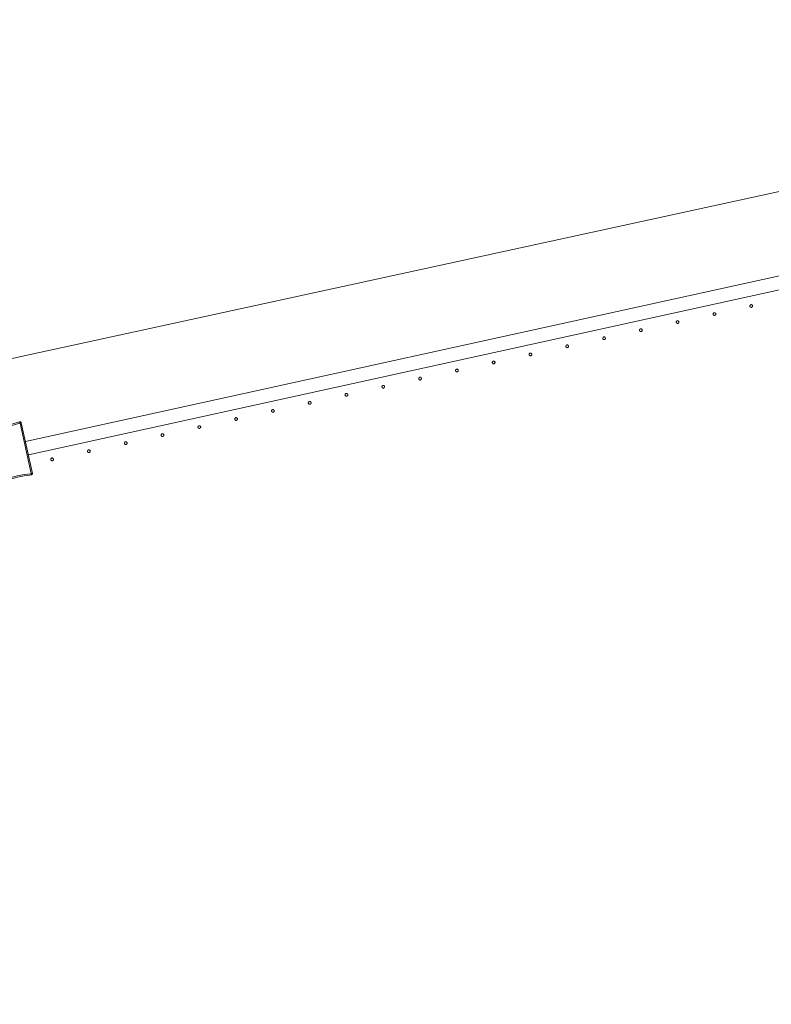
# Model space of a CAD drawing. Header units: millimetres. Extents: x -2624 to 101766, y -16 to 109490.
# Tile 67 of 151: x 37214 to 38311, y 78836 to 80272. Entities that reach past the tile are written whole.
import ezdxf

# ---------------------------------------------------------------- set-up
doc = ezdxf.new("R2010")
doc.units = ezdxf.units.MM
doc.header["$MEASUREMENT"] = 0
doc.layers.add('L1', color=7, linetype='Continuous')
doc.layers.add('VRD _ Clôture.VRD', color=7, linetype='Continuous')

# ---------------------------------------------------------------- blocks, each defined once
blk = doc.blocks.new('Élément de coupe_168')
at = {"layer": 'VRD _ Clôture.VRD', "color": 7, "linetype": 'Continuous', "lineweight": 15}
for p, q in [((37221.9, 79657.1), (40028.5, 80272.3)), ((37226.2, 79637.6), (40032.8, 80252.8))]:
    blk.add_line(p, q, dxfattribs=at)
blk = doc.blocks.new('Élément de coupe_326')
at = {"layer": 'VRD _ Clôture.VRD', "color": 7, "linetype": 'Continuous', "lineweight": 15}
for p, q in [((37172.1, 79675.8), (37172.3, 79676.2)), ((37172.3, 79676.2), (37172.6, 79676.5)), ((37172.6, 79676.5), (37172.9, 79676.7)), ((37172.9, 79676.7), (37173.3, 79676.9)), ((37173.3, 79676.9), (37173.7, 79677)), ((37178.8, 79677.6), (37173.7, 79677)), ((37173.8, 79676.4), (37173.7, 79676.9)), ((37173.9, 79675.8), (37173.8, 79676.4)), ((37178.8, 79677.6), (37183.8, 79678.4)), ((37184.1, 79676.5), (37179, 79675.7)), ((37183.8, 79678.4), (37188.8, 79679.3)), ((37189.1, 79677.4), (37184.1, 79676.5)), ((37188.8, 79679.3), (37193.8, 79680.3)), ((37194.2, 79678.4), (37189.1, 79677.4)), ((37193.8, 79680.3), (37198.7, 79681.5)), ((37199.2, 79679.6), (37194.2, 79678.4)), ((37198.7, 79681.5), (37203.6, 79682.8)), ((37204.1, 79680.9), (37199.2, 79679.6)), ((37203.6, 79682.8), (37208.5, 79684.2)), ((37209.1, 79682.3), (37204.1, 79680.9)), ((37208.5, 79684.2), (37213.4, 79685.7)), ((37213.9, 79683.8), (37209.1, 79682.3)), ((37213.8, 79685.8), (37213.4, 79685.7)), ((37213.5, 79685.1), (37213.4, 79685.5)), ((37213.7, 79684.5), (37213.5, 79685.1)), ((37213.9, 79683.8), (37213.7, 79684.5)), ((37213.8, 79685.8), (37214.2, 79685.8)), ((37214.1, 79683.7), (37214.8, 79683.9)), ((37230.2, 79610.1), (37214.1, 79683.7)), ((37214.2, 79685.8), (37214.6, 79685.7)), ((37215, 79685.5), (37214.6, 79685.7)), ((37214.8, 79683.9), (37215.4, 79684.1)), ((37215, 79685.5), (37215.3, 79685.3)), ((37215.3, 79685.3), (37215.6, 79685)), ((37215.4, 79684.1), (37215.8, 79684.2)), ((37215.6, 79685), (37215.8, 79684.6)), ((37215.9, 79684.2), (37215.8, 79684.6)), ((37232.1, 79610.4), (37215.9, 79684.2)), ((37171.9, 79675), (37172, 79675.4)), ((37172, 79674.6), (37171.9, 79675)), ((37172, 79675.4), (37172.1, 79675.8)), ((37172, 79674.6), (37188.2, 79600.8)), ((37172.5, 79674.7), (37172.1, 79674.6)), ((37173.2, 79674.8), (37172.5, 79674.7)), ((37173.9, 79674.9), (37173.2, 79674.8)), ((37174, 79675.1), (37173.9, 79675.8)), ((37173.9, 79674.9), (37190, 79601.3)), ((37174, 79675.1), (37179, 79675.7)), ((37195, 79602.7), (37200, 79604.1)), ((37200, 79604.1), (37204.9, 79605.4)), ((37204.9, 79605.4), (37209.9, 79606.6)), ((37205.4, 79603.5), (37210.3, 79604.7)), ((37209.9, 79606.6), (37215, 79607.6)), ((37210.3, 79604.7), (37215.3, 79605.7)), ((37215, 79607.6), (37220, 79608.5)), ((37220.3, 79606.6), (37215.3, 79605.7)), ((37220, 79608.5), (37225.1, 79609.3)), ((37220.3, 79606.6), (37225.4, 79607.4)), ((37230.1, 79609.9), (37225.1, 79609.3)), ((37225.4, 79607.4), (37230.4, 79608)), ((37230.1, 79609.9), (37230.2, 79609.2)), ((37230.2, 79610.1), (37230.9, 79610.2)), ((37230.2, 79609.2), (37230.3, 79608.6)), ((37230.3, 79608.6), (37230.4, 79608.2)), ((37230.4, 79608), (37230.8, 79608.1)), ((37230.8, 79608.1), (37231.2, 79608.3)), ((37230.9, 79610.2), (37231.6, 79610.3)), ((37231.2, 79608.3), (37231.5, 79608.5)), ((37231.5, 79608.5), (37231.8, 79608.8)), ((37231.6, 79610.3), (37232, 79610.4)), ((37231.8, 79608.8), (37232, 79609.2)), ((37232, 79609.2), (37232.1, 79609.6)), ((37232.2, 79610), (37232.1, 79610.4)), ((37232.1, 79609.6), (37232.2, 79610)), ((37188.3, 79600.4), (37188.2, 79600.8)), ((37188.7, 79600.9), (37188.3, 79600.8)), ((37188.3, 79600.4), (37188.5, 79600)), ((37188.5, 79600), (37188.8, 79599.7)), ((37189.3, 79601.1), (37188.7, 79600.9)), ((37188.8, 79599.7), (37189.1, 79599.5)), ((37189.5, 79599.3), (37189.1, 79599.5)), ((37190, 79601.3), (37189.3, 79601.1)), ((37189.5, 79599.3), (37189.9, 79599.2)), ((37189.9, 79599.2), (37190.3, 79599.2)), ((37190.2, 79601.2), (37195, 79602.7)), ((37190.2, 79601.2), (37190.4, 79600.5)), ((37190.3, 79599.2), (37190.7, 79599.3)), ((37190.4, 79600.5), (37190.6, 79599.9)), ((37190.6, 79599.9), (37190.7, 79599.5)), ((37190.7, 79599.3), (37195.6, 79600.8)), ((37195.6, 79600.8), (37200.5, 79602.2)), ((37200.5, 79602.2), (37205.4, 79603.5))]:
    blk.add_line(p, q, dxfattribs=at)
blk = doc.blocks.new('Élément de coupe_378')
at = {"layer": 'VRD _ Clôture.VRD', "color": 7, "linetype": 'Continuous', "lineweight": 15}
for p, q in [((37260.8, 79632.8), (37260.5, 79632.8)), ((37261.2, 79632.8), (37260.8, 79632.8)), ((37259, 79631.4), (37258.9, 79631.1)), ((37258.9, 79631.1), (37258.9, 79630.8)), ((37258.9, 79630.8), (37259, 79630.4)), ((37259.1, 79631.8), (37259, 79631.4)), ((37259, 79630.4), (37259.1, 79630.1)), ((37259.3, 79632.1), (37259.1, 79631.8)), ((37259.1, 79630.1), (37259.2, 79629.8)), ((37259.2, 79629.8), (37259.4, 79629.5)), ((37259.8, 79632.5), (37259.6, 79632.3)), ((37259.7, 79629.3), (37260, 79629.1)), ((37260.2, 79632.7), (37259.8, 79632.5)), ((37260, 79629.1), (37260.3, 79628.9)), ((37260.5, 79632.8), (37260.2, 79632.7)), ((37260.3, 79628.9), (37260.7, 79628.9)), ((37260.7, 79628.9), (37261, 79628.8)), ((37261, 79628.8), (37261.3, 79628.9)), ((37261.5, 79632.7), (37261.2, 79632.8)), ((37261.3, 79628.9), (37261.7, 79629)), ((37261.8, 79632.6), (37261.5, 79632.7)), ((37261.7, 79629), (37262, 79629.1)), ((37262.1, 79632.4), (37261.8, 79632.6)), ((37262, 79629.1), (37262.3, 79629.4)), ((37262.6, 79631.9), (37262.4, 79632.2)), ((37262.5, 79629.6), (37262.7, 79629.9)), ((37262.8, 79631.6), (37262.6, 79631.9)), ((37262.7, 79629.9), (37262.8, 79630.2)), ((37262.9, 79631.3), (37262.8, 79631.6)), ((37262.8, 79630.2), (37262.9, 79630.6)), ((37262.9, 79630.9), (37262.9, 79631.3)), ((37262.9, 79630.6), (37262.9, 79630.9))]:
    blk.add_line(p, q, dxfattribs=at)
blk = doc.blocks.new('Élément de coupe_379')
at = {"layer": 'VRD _ Clôture.VRD', "color": 7, "linetype": 'Continuous', "lineweight": 15}
for p, q in [((37312.7, 79642.9), (37312.6, 79642.5)), ((37312.6, 79642.5), (37312.7, 79642.2)), ((37312.9, 79643.5), (37312.7, 79643.2)), ((37312.7, 79643.2), (37312.7, 79642.9)), ((37312.7, 79642.2), (37312.8, 79641.9)), ((37312.8, 79641.9), (37313, 79641.5)), ((37313.1, 79643.8), (37312.9, 79643.5)), ((37313, 79641.5), (37313.2, 79641.3)), ((37313.6, 79644.3), (37313.3, 79644.1)), ((37313.4, 79641), (37313.7, 79640.8)), ((37313.9, 79644.5), (37313.6, 79644.3)), ((37313.7, 79640.8), (37314, 79640.7)), ((37314.2, 79644.6), (37313.9, 79644.5)), ((37314, 79640.7), (37314.4, 79640.6)), ((37314.6, 79644.6), (37314.2, 79644.6)), ((37314.4, 79640.6), (37314.7, 79640.6)), ((37314.9, 79644.6), (37314.6, 79644.6)), ((37314.7, 79640.6), (37315.1, 79640.7)), ((37315.2, 79644.5), (37314.9, 79644.6)), ((37315.1, 79640.7), (37315.4, 79640.8)), ((37315.6, 79644.4), (37315.2, 79644.5)), ((37315.4, 79640.8), (37315.7, 79640.9)), ((37315.9, 79644.2), (37315.6, 79644.4)), ((37315.7, 79640.9), (37316, 79641.1)), ((37316.3, 79643.7), (37316.1, 79644)), ((37316.2, 79641.4), (37316.4, 79641.7)), ((37316.5, 79643.4), (37316.3, 79643.7)), ((37316.4, 79641.7), (37316.5, 79642)), ((37316.6, 79643), (37316.5, 79643.4)), ((37316.5, 79642), (37316.6, 79642.3)), ((37316.6, 79642.7), (37316.6, 79643)), ((37316.6, 79642.3), (37316.6, 79642.7))]:
    blk.add_line(p, q, dxfattribs=at)
blk = doc.blocks.new('Élément de coupe_380')
at = {"layer": 'VRD _ Clôture.VRD', "color": 7, "linetype": 'Continuous', "lineweight": 15}
for p, q in [((37366.5, 79655), (37366.4, 79654.7)), ((37366.4, 79654.7), (37366.4, 79654.3)), ((37366.4, 79654.3), (37366.4, 79654)), ((37366.4, 79654), (37366.5, 79653.6)), ((37366.6, 79655.3), (37366.5, 79655)), ((37366.5, 79653.6), (37366.7, 79653.3)), ((37366.8, 79655.6), (37366.6, 79655.3)), ((37366.7, 79653.3), (37366.9, 79653)), ((37367.3, 79656.1), (37367, 79655.9)), ((37367.1, 79652.8), (37367.4, 79652.6)), ((37367.6, 79656.2), (37367.3, 79656.1)), ((37367.4, 79652.6), (37367.8, 79652.5)), ((37367.9, 79656.3), (37367.6, 79656.2)), ((37367.8, 79652.5), (37368.1, 79652.4)), ((37368.3, 79656.4), (37367.9, 79656.3)), ((37368.1, 79652.4), (37368.4, 79652.4)), ((37368.6, 79656.4), (37368.3, 79656.4)), ((37368.4, 79652.4), (37368.8, 79652.4)), ((37369, 79656.3), (37368.6, 79656.4)), ((37368.8, 79652.4), (37369.1, 79652.5)), ((37369.3, 79656.2), (37369, 79656.3)), ((37369.1, 79652.5), (37369.4, 79652.7)), ((37369.6, 79656), (37369.3, 79656.2)), ((37369.4, 79652.7), (37369.7, 79652.9)), ((37370.1, 79655.5), (37369.8, 79655.7)), ((37369.9, 79653.2), (37370.1, 79653.5)), ((37370.2, 79655.2), (37370.1, 79655.5)), ((37370.1, 79653.5), (37370.3, 79653.8)), ((37370.3, 79654.8), (37370.2, 79655.2)), ((37370.4, 79654.5), (37370.3, 79654.8)), ((37370.3, 79654.1), (37370.4, 79654.5)), ((37370.3, 79653.8), (37370.3, 79654.1))]:
    blk.add_line(p, q, dxfattribs=at)
blk = doc.blocks.new('Élément de coupe_381')
at = {"layer": 'VRD _ Clôture.VRD', "color": 7, "linetype": 'Continuous', "lineweight": 15}
for p, q in [((37420.2, 79666.8), (37420.1, 79666.4)), ((37420.1, 79666.4), (37420.1, 79666.1)), ((37420.1, 79666.1), (37420.1, 79665.7)), ((37420.1, 79665.7), (37420.2, 79665.4)), ((37420.3, 79667.1), (37420.2, 79666.8)), ((37420.2, 79665.4), (37420.4, 79665.1)), ((37420.5, 79667.4), (37420.3, 79667.1)), ((37420.4, 79665.1), (37420.6, 79664.8)), ((37421, 79667.9), (37420.7, 79667.6)), ((37420.9, 79664.6), (37421.2, 79664.4)), ((37421.3, 79668), (37421, 79667.9)), ((37421.2, 79664.4), (37421.5, 79664.3)), ((37421.7, 79668.1), (37421.3, 79668)), ((37421.5, 79664.3), (37421.8, 79664.2)), ((37422, 79668.2), (37421.7, 79668.1)), ((37421.8, 79664.2), (37422.2, 79664.2)), ((37422.4, 79668.2), (37422, 79668.2)), ((37422.2, 79664.2), (37422.5, 79664.2)), ((37422.7, 79668.1), (37422.4, 79668.2)), ((37422.5, 79664.2), (37422.9, 79664.3)), ((37423, 79667.9), (37422.7, 79668.1)), ((37422.9, 79664.3), (37423.2, 79664.5)), ((37423.3, 79667.8), (37423, 79667.9)), ((37423.2, 79664.5), (37423.4, 79664.7)), ((37423.8, 79667.2), (37423.6, 79667.5)), ((37423.7, 79664.9), (37423.9, 79665.2)), ((37423.9, 79666.9), (37423.8, 79667.2)), ((37424, 79666.6), (37423.9, 79666.9)), ((37423.9, 79665.2), (37424, 79665.6)), ((37424.1, 79666.3), (37424, 79666.6)), ((37424, 79665.6), (37424.1, 79665.9)), ((37424.1, 79665.9), (37424.1, 79666.3))]:
    blk.add_line(p, q, dxfattribs=at)
blk = doc.blocks.new('Élément de coupe_382')
at = {"layer": 'VRD _ Clôture.VRD', "color": 7, "linetype": 'Continuous', "lineweight": 15}
for p, q in [((37473.9, 79678.6), (37473.8, 79678.2)), ((37473.8, 79678.2), (37473.8, 79677.9)), ((37473.8, 79677.9), (37473.9, 79677.5)), ((37474, 79678.9), (37473.9, 79678.6)), ((37473.9, 79677.5), (37474, 79677.2)), ((37474.2, 79679.2), (37474, 79678.9)), ((37474, 79677.2), (37474.1, 79676.9)), ((37474.1, 79676.9), (37474.3, 79676.6)), ((37474.7, 79679.6), (37474.5, 79679.4)), ((37474.6, 79676.4), (37474.9, 79676.2)), ((37475.1, 79679.8), (37474.7, 79679.6)), ((37474.9, 79676.2), (37475.2, 79676)), ((37475.4, 79679.9), (37475.1, 79679.8)), ((37475.2, 79676), (37475.5, 79676)), ((37475.7, 79679.9), (37475.4, 79679.9)), ((37475.5, 79676), (37475.9, 79675.9)), ((37476.1, 79679.9), (37475.7, 79679.9)), ((37475.9, 79675.9), (37476.2, 79676)), ((37476.4, 79679.9), (37476.1, 79679.9)), ((37476.2, 79676), (37476.6, 79676.1)), ((37476.7, 79679.7), (37476.4, 79679.9)), ((37476.6, 79676.1), (37476.9, 79676.3)), ((37477, 79679.5), (37476.7, 79679.7)), ((37476.9, 79676.3), (37477.2, 79676.5)), ((37477.5, 79679), (37477.3, 79679.3)), ((37477.4, 79676.7), (37477.6, 79677)), ((37477.7, 79678.7), (37477.5, 79679)), ((37477.6, 79677), (37477.7, 79677.3)), ((37477.8, 79678.4), (37477.7, 79678.7)), ((37477.7, 79677.3), (37477.8, 79677.7)), ((37477.8, 79678), (37477.8, 79678.4)), ((37477.8, 79677.7), (37477.8, 79678))]:
    blk.add_line(p, q, dxfattribs=at)
blk = doc.blocks.new('Élément de coupe_383')
at = {"layer": 'VRD _ Clôture.VRD', "color": 7, "linetype": 'Continuous', "lineweight": 15}
for p, q in [((37527.8, 79690.6), (37527.6, 79690.3)), ((37527.6, 79690.3), (37527.6, 79690)), ((37528, 79690.9), (37527.8, 79690.6)), ((37528.5, 79691.4), (37528.2, 79691.2)), ((37528.8, 79691.6), (37528.5, 79691.4)), ((37529.1, 79691.7), (37528.8, 79691.6)), ((37529.5, 79691.7), (37529.1, 79691.7)), ((37529.8, 79691.7), (37529.5, 79691.7)), ((37530.1, 79691.6), (37529.8, 79691.7)), ((37530.5, 79691.5), (37530.1, 79691.6)), ((37530.8, 79691.3), (37530.5, 79691.5)), ((37531.2, 79690.8), (37531, 79691.1)), ((37531.4, 79690.5), (37531.2, 79690.8)), ((37531.5, 79690.2), (37531.4, 79690.5)), ((37527.6, 79690), (37527.5, 79689.6)), ((37527.5, 79689.6), (37527.6, 79689.3)), ((37527.6, 79689.3), (37527.7, 79689)), ((37527.7, 79689), (37527.8, 79688.7)), ((37527.8, 79688.7), (37528.1, 79688.4)), ((37528.3, 79688.1), (37528.6, 79688)), ((37528.6, 79688), (37528.9, 79687.8)), ((37528.9, 79687.8), (37529.3, 79687.7)), ((37529.3, 79687.7), (37529.6, 79687.7)), ((37529.6, 79687.7), (37530, 79687.8)), ((37530, 79687.8), (37530.3, 79687.9)), ((37530.3, 79687.9), (37530.6, 79688)), ((37530.6, 79688), (37530.9, 79688.2)), ((37531.1, 79688.5), (37531.3, 79688.8)), ((37531.3, 79688.8), (37531.4, 79689.1)), ((37531.4, 79689.1), (37531.5, 79689.5)), ((37531.5, 79689.8), (37531.5, 79690.2)), ((37531.5, 79689.5), (37531.5, 79689.8))]:
    blk.add_line(p, q, dxfattribs=at)
blk = doc.blocks.new('Élément de coupe_384')
at = {"layer": 'VRD _ Clôture.VRD', "color": 7, "linetype": 'Continuous', "lineweight": 15}
for p, q in [((37581.4, 79702.1), (37581.3, 79701.8)), ((37581.3, 79701.8), (37581.3, 79701.4)), ((37581.3, 79701.4), (37581.3, 79701.1)), ((37581.3, 79701.1), (37581.4, 79700.7)), ((37581.5, 79702.4), (37581.4, 79702.1)), ((37581.4, 79700.7), (37581.6, 79700.4)), ((37581.7, 79702.7), (37581.5, 79702.4)), ((37581.6, 79700.4), (37581.8, 79700.2)), ((37582.2, 79703.2), (37581.9, 79703)), ((37582, 79699.9), (37582.3, 79699.7)), ((37582.5, 79703.3), (37582.2, 79703.2)), ((37582.3, 79699.7), (37582.7, 79699.6)), ((37582.8, 79703.5), (37582.5, 79703.3)), ((37582.7, 79699.6), (37583, 79699.5)), ((37583.2, 79703.5), (37582.8, 79703.5)), ((37583, 79699.5), (37583.3, 79699.5)), ((37583.5, 79703.5), (37583.2, 79703.5)), ((37583.3, 79699.5), (37583.7, 79699.5)), ((37583.9, 79703.4), (37583.5, 79703.5)), ((37583.7, 79699.5), (37584, 79699.6)), ((37584.2, 79703.3), (37583.9, 79703.4)), ((37584, 79699.6), (37584.3, 79699.8)), ((37584.5, 79703.1), (37584.2, 79703.3)), ((37584.3, 79699.8), (37584.6, 79700)), ((37585, 79702.6), (37584.7, 79702.8)), ((37584.8, 79700.3), (37585, 79700.6)), ((37585.1, 79702.3), (37585, 79702.6)), ((37585, 79700.6), (37585.2, 79700.9)), ((37585.2, 79701.9), (37585.1, 79702.3)), ((37585.3, 79701.6), (37585.2, 79701.9)), ((37585.2, 79701.2), (37585.3, 79701.6)), ((37585.2, 79700.9), (37585.2, 79701.2))]:
    blk.add_line(p, q, dxfattribs=at)
blk = doc.blocks.new('Élément de coupe_385')
at = {"layer": 'VRD _ Clôture.VRD', "color": 7, "linetype": 'Continuous', "lineweight": 15}
for p, q in [((37635.1, 79713.9), (37635, 79713.5)), ((37635, 79713.5), (37635, 79713.2)), ((37635, 79713.2), (37635, 79712.8)), ((37635, 79712.8), (37635.1, 79712.5)), ((37635.2, 79714.2), (37635.1, 79713.9)), ((37635.1, 79712.5), (37635.3, 79712.2)), ((37635.4, 79714.5), (37635.2, 79714.2)), ((37635.3, 79712.2), (37635.5, 79711.9)), ((37635.9, 79715), (37635.6, 79714.8)), ((37635.8, 79711.7), (37636.1, 79711.5)), ((37636.2, 79715.1), (37635.9, 79715)), ((37636.1, 79711.5), (37636.4, 79711.4)), ((37636.6, 79715.2), (37636.2, 79715.1)), ((37636.4, 79711.4), (37636.7, 79711.3)), ((37636.9, 79715.3), (37636.6, 79715.2)), ((37636.7, 79711.3), (37637.1, 79711.3)), ((37637.3, 79715.3), (37636.9, 79715.3)), ((37637.1, 79711.3), (37637.4, 79711.3)), ((37637.6, 79715.2), (37637.3, 79715.3)), ((37637.4, 79711.3), (37637.7, 79711.4)), ((37637.9, 79715), (37637.6, 79715.2)), ((37637.7, 79711.4), (37638.1, 79711.6)), ((37638.2, 79714.9), (37637.9, 79715)), ((37638.1, 79711.6), (37638.3, 79711.8)), ((37638.7, 79714.3), (37638.5, 79714.6)), ((37638.6, 79712.1), (37638.8, 79712.3)), ((37638.8, 79714), (37638.7, 79714.3)), ((37638.9, 79713.7), (37638.8, 79714)), ((37638.8, 79712.3), (37638.9, 79712.7)), ((37639, 79713.4), (37638.9, 79713.7)), ((37638.9, 79712.7), (37639, 79713)), ((37639, 79713), (37639, 79713.4))]:
    blk.add_line(p, q, dxfattribs=at)
blk = doc.blocks.new('Élément de coupe_386')
at = {"layer": 'VRD _ Clôture.VRD', "color": 7, "linetype": 'Continuous', "lineweight": 15}
for p, q in [((37688.8, 79725.7), (37688.7, 79725.3)), ((37688.7, 79725.3), (37688.7, 79725)), ((37688.7, 79725), (37688.8, 79724.6)), ((37688.9, 79726), (37688.8, 79725.7)), ((37688.8, 79724.6), (37688.9, 79724.3)), ((37689.1, 79726.3), (37688.9, 79726)), ((37688.9, 79724.3), (37689, 79724)), ((37689, 79724), (37689.2, 79723.7)), ((37689.6, 79726.7), (37689.4, 79726.5)), ((37689.5, 79723.5), (37689.8, 79723.3)), ((37690, 79726.9), (37689.6, 79726.7)), ((37689.8, 79723.3), (37690.1, 79723.1)), ((37690.3, 79727), (37690, 79726.9)), ((37690.1, 79723.1), (37690.4, 79723.1)), ((37690.6, 79727.1), (37690.3, 79727)), ((37690.4, 79723.1), (37690.8, 79723.1)), ((37691, 79727), (37690.6, 79727.1)), ((37690.8, 79723.1), (37691.1, 79723.1)), ((37691.3, 79727), (37691, 79727)), ((37691.1, 79723.1), (37691.5, 79723.2)), ((37691.6, 79726.8), (37691.3, 79727)), ((37691.5, 79723.2), (37691.8, 79723.4)), ((37691.9, 79726.6), (37691.6, 79726.8)), ((37691.8, 79723.4), (37692.1, 79723.6)), ((37692.4, 79726.1), (37692.2, 79726.4)), ((37692.3, 79723.8), (37692.5, 79724.1)), ((37692.6, 79725.8), (37692.4, 79726.1)), ((37692.5, 79724.1), (37692.6, 79724.4)), ((37692.7, 79725.5), (37692.6, 79725.8)), ((37692.6, 79724.4), (37692.7, 79724.8)), ((37692.7, 79725.1), (37692.7, 79725.5)), ((37692.7, 79724.8), (37692.7, 79725.1))]:
    blk.add_line(p, q, dxfattribs=at)
blk = doc.blocks.new('Élément de coupe_387')
at = {"layer": 'VRD _ Clôture.VRD', "color": 7, "linetype": 'Continuous', "lineweight": 15}
for p, q in [((37742.5, 79737.1), (37742.4, 79736.7)), ((37742.4, 79736.7), (37742.5, 79736.4)), ((37742.7, 79737.8), (37742.5, 79737.4)), ((37742.5, 79737.4), (37742.5, 79737.1)), ((37742.5, 79736.4), (37742.6, 79736.1)), ((37742.6, 79736.1), (37742.7, 79735.8)), ((37742.9, 79738.1), (37742.7, 79737.8)), ((37742.7, 79735.8), (37743, 79735.5)), ((37743.4, 79738.5), (37743.1, 79738.3)), ((37743.2, 79735.2), (37743.5, 79735.1)), ((37743.7, 79738.7), (37743.4, 79738.5)), ((37743.5, 79735.1), (37743.8, 79734.9)), ((37744, 79738.8), (37743.7, 79738.7)), ((37743.8, 79734.9), (37744.2, 79734.8)), ((37744.4, 79738.8), (37744, 79738.8)), ((37744.2, 79734.8), (37744.5, 79734.8)), ((37744.7, 79738.8), (37744.4, 79738.8)), ((37744.5, 79734.8), (37744.9, 79734.9)), ((37745, 79738.7), (37744.7, 79738.8)), ((37744.9, 79734.9), (37745.2, 79735)), ((37745.4, 79738.6), (37745, 79738.7)), ((37745.2, 79735), (37745.5, 79735.1)), ((37745.7, 79738.4), (37745.4, 79738.6)), ((37745.5, 79735.1), (37745.8, 79735.4)), ((37746.1, 79737.9), (37745.9, 79738.2)), ((37746, 79735.6), (37746.2, 79735.9)), ((37746.3, 79737.6), (37746.1, 79737.9)), ((37746.2, 79735.9), (37746.3, 79736.2)), ((37746.4, 79737.3), (37746.3, 79737.6)), ((37746.3, 79736.2), (37746.4, 79736.6)), ((37746.4, 79736.9), (37746.4, 79737.3)), ((37746.4, 79736.6), (37746.4, 79736.9))]:
    blk.add_line(p, q, dxfattribs=at)
blk = doc.blocks.new('Élément de coupe_388')
at = {"layer": 'VRD _ Clôture.VRD', "color": 7, "linetype": 'Continuous', "lineweight": 15}
for p, q in [((37796.3, 79749.2), (37796.2, 79748.9)), ((37796.2, 79748.9), (37796.2, 79748.5)), ((37796.2, 79748.5), (37796.2, 79748.2)), ((37796.2, 79748.2), (37796.3, 79747.8)), ((37796.4, 79749.5), (37796.3, 79749.2)), ((37796.3, 79747.8), (37796.5, 79747.5)), ((37796.6, 79749.8), (37796.4, 79749.5)), ((37797.1, 79750.3), (37796.8, 79750.1)), ((37797.4, 79750.5), (37797.1, 79750.3)), ((37797.7, 79750.6), (37797.4, 79750.5)), ((37798.1, 79750.6), (37797.7, 79750.6)), ((37798.4, 79750.6), (37798.1, 79750.6)), ((37798.8, 79750.5), (37798.4, 79750.6)), ((37799.1, 79750.4), (37798.8, 79750.5)), ((37799.4, 79750.2), (37799.1, 79750.4)), ((37799.8, 79749.7), (37799.6, 79750)), ((37800, 79749.4), (37799.8, 79749.7)), ((37799.9, 79747.7), (37800.1, 79748)), ((37800.1, 79749), (37800, 79749.4)), ((37800.2, 79748.7), (37800.1, 79749)), ((37800.1, 79748.3), (37800.2, 79748.7)), ((37800.1, 79748), (37800.1, 79748.3)), ((37796.5, 79747.5), (37796.7, 79747.3)), ((37796.9, 79747), (37797.2, 79746.8)), ((37797.2, 79746.8), (37797.6, 79746.7)), ((37797.6, 79746.7), (37797.9, 79746.6)), ((37797.9, 79746.6), (37798.2, 79746.6)), ((37798.2, 79746.6), (37798.6, 79746.7)), ((37798.6, 79746.7), (37798.9, 79746.8)), ((37798.9, 79746.8), (37799.2, 79746.9)), ((37799.2, 79746.9), (37799.5, 79747.1)), ((37799.7, 79747.4), (37799.9, 79747.7))]:
    blk.add_line(p, q, dxfattribs=at)
blk = doc.blocks.new('Élément de coupe_389')
at = {"layer": 'VRD _ Clôture.VRD', "color": 7, "linetype": 'Continuous', "lineweight": 15}
for p, q in [((37851.1, 79762.2), (37850.8, 79762.1)), ((37851.5, 79762.3), (37851.1, 79762.2)), ((37851.8, 79762.4), (37851.5, 79762.3)), ((37852.2, 79762.4), (37851.8, 79762.4)), ((37852.5, 79762.3), (37852.2, 79762.4)), ((37852.8, 79762.2), (37852.5, 79762.3)), ((37853.1, 79762), (37852.8, 79762.2)), ((37850, 79761), (37849.9, 79760.6)), ((37849.9, 79760.6), (37849.9, 79760.3)), ((37849.9, 79760.3), (37849.9, 79760)), ((37849.9, 79760), (37850, 79759.6)), ((37850.1, 79761.3), (37850, 79761)), ((37850, 79759.6), (37850.2, 79759.3)), ((37850.3, 79761.6), (37850.1, 79761.3)), ((37850.2, 79759.3), (37850.4, 79759)), ((37850.8, 79762.1), (37850.5, 79761.9)), ((37850.7, 79758.8), (37851, 79758.6)), ((37851, 79758.6), (37851.3, 79758.5)), ((37851.3, 79758.5), (37851.6, 79758.4)), ((37851.6, 79758.4), (37852, 79758.4)), ((37852, 79758.4), (37852.3, 79758.4)), ((37852.3, 79758.4), (37852.6, 79758.5)), ((37852.6, 79758.5), (37853, 79758.7)), ((37853, 79758.7), (37853.2, 79758.9)), ((37853.6, 79761.5), (37853.4, 79761.7)), ((37853.5, 79759.2), (37853.7, 79759.5)), ((37853.7, 79761.1), (37853.6, 79761.5)), ((37853.8, 79760.8), (37853.7, 79761.1)), ((37853.7, 79759.5), (37853.8, 79759.8)), ((37853.9, 79760.5), (37853.8, 79760.8)), ((37853.8, 79759.8), (37853.9, 79760.1)), ((37853.9, 79760.1), (37853.9, 79760.5))]:
    blk.add_line(p, q, dxfattribs=at)
blk = doc.blocks.new('Élément de coupe_390')
at = {"layer": 'VRD _ Clôture.VRD', "color": 7, "linetype": 'Continuous', "lineweight": 15}
for p, q in [((37903.7, 79772.8), (37903.6, 79772.4)), ((37903.6, 79772.4), (37903.6, 79772.1)), ((37903.6, 79772.1), (37903.7, 79771.7)), ((37903.8, 79773.1), (37903.7, 79772.8)), ((37903.7, 79771.7), (37903.8, 79771.4)), ((37904, 79773.4), (37903.8, 79773.1)), ((37903.8, 79771.4), (37903.9, 79771.1)), ((37903.9, 79771.1), (37904.1, 79770.8)), ((37904.5, 79773.8), (37904.3, 79773.6)), ((37904.4, 79770.6), (37904.7, 79770.4)), ((37904.8, 79774), (37904.5, 79773.8)), ((37904.7, 79770.4), (37905, 79770.3)), ((37905.2, 79774.1), (37904.8, 79774)), ((37905, 79770.3), (37905.3, 79770.2)), ((37905.5, 79774.2), (37905.2, 79774.1)), ((37905.3, 79770.2), (37905.7, 79770.2)), ((37905.9, 79774.1), (37905.5, 79774.2)), ((37905.7, 79770.2), (37906, 79770.2)), ((37906.2, 79774.1), (37905.9, 79774.1)), ((37906, 79770.2), (37906.4, 79770.3)), ((37906.5, 79773.9), (37906.2, 79774.1)), ((37906.4, 79770.3), (37906.7, 79770.5)), ((37906.8, 79773.7), (37906.5, 79773.9)), ((37906.7, 79770.5), (37907, 79770.7)), ((37907.3, 79773.2), (37907.1, 79773.5)), ((37907.2, 79770.9), (37907.4, 79771.2)), ((37907.5, 79772.9), (37907.3, 79773.2)), ((37907.4, 79771.2), (37907.5, 79771.6)), ((37907.6, 79772.6), (37907.5, 79772.9)), ((37907.5, 79771.6), (37907.6, 79771.9)), ((37907.6, 79772.2), (37907.6, 79772.6)), ((37907.6, 79771.9), (37907.6, 79772.2))]:
    blk.add_line(p, q, dxfattribs=at)
blk = doc.blocks.new('Élément de coupe_391')
at = {"layer": 'VRD _ Clôture.VRD', "color": 7, "linetype": 'Continuous', "lineweight": 15}
for p, q in [((37957.4, 79784.2), (37957.3, 79783.9)), ((37957.3, 79783.9), (37957.4, 79783.5)), ((37957.6, 79784.9), (37957.4, 79784.5)), ((37957.4, 79784.5), (37957.4, 79784.2)), ((37957.4, 79783.5), (37957.5, 79783.2)), ((37957.5, 79783.2), (37957.6, 79782.9)), ((37957.7, 79785.2), (37957.6, 79784.9)), ((37957.6, 79782.9), (37957.9, 79782.6)), ((37958.3, 79785.6), (37958, 79785.4)), ((37958.1, 79782.4), (37958.4, 79782.2)), ((37958.6, 79785.8), (37958.3, 79785.6)), ((37958.4, 79782.2), (37958.7, 79782)), ((37958.9, 79785.9), (37958.6, 79785.8)), ((37958.7, 79782), (37959.1, 79782)), ((37959.3, 79785.9), (37958.9, 79785.9)), ((37959.1, 79782), (37959.4, 79781.9)), ((37959.6, 79785.9), (37959.3, 79785.9)), ((37959.4, 79781.9), (37959.8, 79782)), ((37959.9, 79785.8), (37959.6, 79785.9)), ((37959.8, 79782), (37960.1, 79782.1)), ((37960.3, 79785.7), (37959.9, 79785.8)), ((37960.1, 79782.1), (37960.4, 79782.2)), ((37960.6, 79785.5), (37960.3, 79785.7)), ((37960.4, 79782.2), (37960.7, 79782.5)), ((37961, 79785), (37960.8, 79785.3)), ((37960.9, 79782.7), (37961.1, 79783)), ((37961.2, 79784.7), (37961, 79785)), ((37961.1, 79783), (37961.2, 79783.3)), ((37961.3, 79784.4), (37961.2, 79784.7)), ((37961.2, 79783.3), (37961.3, 79783.7)), ((37961.3, 79784), (37961.3, 79784.4)), ((37961.3, 79783.7), (37961.3, 79784))]:
    blk.add_line(p, q, dxfattribs=at)
blk = doc.blocks.new('Élément de coupe_392')
at = {"layer": 'VRD _ Clôture.VRD', "color": 7, "linetype": 'Continuous', "lineweight": 15}
for p, q in [((38011.2, 79796.3), (38011.1, 79796)), ((38011.1, 79796), (38011.1, 79795.6)), ((38011.1, 79795.6), (38011.1, 79795.3)), ((38011.1, 79795.3), (38011.2, 79795)), ((38011.3, 79796.6), (38011.2, 79796.3)), ((38011.2, 79795), (38011.4, 79794.6)), ((38011.5, 79796.9), (38011.3, 79796.6)), ((38011.4, 79794.6), (38011.6, 79794.4)), ((38012, 79797.4), (38011.7, 79797.2)), ((38011.8, 79794.1), (38012.1, 79793.9)), ((38012.3, 79797.6), (38012, 79797.4)), ((38012.1, 79793.9), (38012.5, 79793.8)), ((38012.6, 79797.7), (38012.3, 79797.6)), ((38012.5, 79793.8), (38012.8, 79793.7)), ((38013, 79797.7), (38012.6, 79797.7)), ((38012.8, 79793.7), (38013.1, 79793.7)), ((38013.3, 79797.7), (38013, 79797.7)), ((38013.1, 79793.7), (38013.5, 79793.8)), ((38013.7, 79797.6), (38013.3, 79797.7)), ((38013.5, 79793.8), (38013.8, 79793.9)), ((38014, 79797.5), (38013.7, 79797.6)), ((38013.8, 79793.9), (38014.1, 79794)), ((38014.3, 79797.3), (38014, 79797.5)), ((38014.1, 79794), (38014.4, 79794.2)), ((38014.7, 79796.8), (38014.5, 79797.1)), ((38014.6, 79794.5), (38014.8, 79794.8)), ((38014.9, 79796.5), (38014.7, 79796.8)), ((38014.8, 79794.8), (38015, 79795.1)), ((38015, 79796.1), (38014.9, 79796.5)), ((38015.1, 79795.8), (38015, 79796.1)), ((38015, 79795.4), (38015.1, 79795.8)), ((38015, 79795.1), (38015, 79795.4))]:
    blk.add_line(p, q, dxfattribs=at)
blk = doc.blocks.new('Élément de coupe_393')
at = {"layer": 'VRD _ Clôture.VRD', "color": 7, "linetype": 'Continuous', "lineweight": 15}
for p, q in [((38064.9, 79808.1), (38064.8, 79807.8)), ((38064.8, 79807.8), (38064.8, 79807.4)), ((38064.8, 79807.4), (38064.8, 79807.1)), ((38064.8, 79807.1), (38064.9, 79806.7)), ((38065, 79808.4), (38064.9, 79808.1)), ((38064.9, 79806.7), (38065.1, 79806.4)), ((38065.2, 79808.7), (38065, 79808.4)), ((38065.1, 79806.4), (38065.3, 79806.1)), ((38065.7, 79809.2), (38065.4, 79809)), ((38065.6, 79805.9), (38065.9, 79805.7)), ((38066, 79809.3), (38065.7, 79809.2)), ((38065.9, 79805.7), (38066.2, 79805.6)), ((38066.4, 79809.4), (38066, 79809.3)), ((38066.2, 79805.6), (38066.5, 79805.5)), ((38066.7, 79809.5), (38066.4, 79809.4)), ((38066.5, 79805.5), (38066.9, 79805.5)), ((38067, 79809.5), (38066.7, 79809.5)), ((38066.9, 79805.5), (38067.2, 79805.5)), ((38067.4, 79809.4), (38067, 79809.5)), ((38067.2, 79805.5), (38067.5, 79805.6)), ((38067.7, 79809.3), (38067.4, 79809.4)), ((38067.5, 79805.6), (38067.9, 79805.8)), ((38068, 79809.1), (38067.7, 79809.3)), ((38067.9, 79805.8), (38068.1, 79806)), ((38068.5, 79808.6), (38068.3, 79808.8)), ((38068.4, 79806.3), (38068.6, 79806.6)), ((38068.6, 79808.3), (38068.5, 79808.6)), ((38068.7, 79807.9), (38068.6, 79808.3)), ((38068.6, 79806.6), (38068.7, 79806.9)), ((38068.8, 79807.6), (38068.7, 79807.9)), ((38068.7, 79806.9), (38068.8, 79807.2)), ((38068.8, 79807.2), (38068.8, 79807.6))]:
    blk.add_line(p, q, dxfattribs=at)
blk = doc.blocks.new('Élément de coupe_394')
at = {"layer": 'VRD _ Clôture.VRD', "color": 7, "linetype": 'Continuous', "lineweight": 15}
for p, q in [((38118.6, 79819.9), (38118.5, 79819.5)), ((38118.7, 79820.2), (38118.6, 79819.9)), ((38118.9, 79820.5), (38118.7, 79820.2)), ((38119.4, 79821), (38119.2, 79820.7)), ((38119.7, 79821.1), (38119.4, 79821)), ((38120.1, 79821.2), (38119.7, 79821.1)), ((38120.4, 79821.3), (38120.1, 79821.2)), ((38120.8, 79821.2), (38120.4, 79821.3)), ((38121.1, 79821.2), (38120.8, 79821.2)), ((38121.4, 79821), (38121.1, 79821.2)), ((38121.7, 79820.9), (38121.4, 79821)), ((38122.2, 79820.3), (38122, 79820.6)), ((38122.4, 79820), (38122.2, 79820.3)), ((38122.5, 79819.7), (38122.4, 79820)), ((38122.5, 79819.3), (38122.5, 79819.7)), ((38118.5, 79819.5), (38118.5, 79819.2)), ((38118.5, 79819.2), (38118.6, 79818.8)), ((38118.6, 79818.8), (38118.7, 79818.5)), ((38118.7, 79818.5), (38118.8, 79818.2)), ((38118.8, 79818.2), (38119, 79817.9)), ((38119.3, 79817.7), (38119.6, 79817.5)), ((38119.6, 79817.5), (38119.9, 79817.4)), ((38119.9, 79817.4), (38120.2, 79817.3)), ((38120.2, 79817.3), (38120.6, 79817.3)), ((38120.6, 79817.3), (38120.9, 79817.3)), ((38120.9, 79817.3), (38121.3, 79817.4)), ((38121.3, 79817.4), (38121.6, 79817.6)), ((38121.6, 79817.6), (38121.9, 79817.8)), ((38122.1, 79818), (38122.3, 79818.3)), ((38122.3, 79818.3), (38122.4, 79818.7)), ((38122.4, 79818.7), (38122.5, 79819)), ((38122.5, 79819), (38122.5, 79819.3))]:
    blk.add_line(p, q, dxfattribs=at)
blk = doc.blocks.new('Élément de coupe_395')
at = {"layer": 'VRD _ Clôture.VRD', "color": 7, "linetype": 'Continuous', "lineweight": 15}
for p, q in [((38172.3, 79831.7), (38172.2, 79831.3)), ((38172.2, 79831.3), (38172.2, 79831)), ((38172.2, 79831), (38172.3, 79830.6)), ((38172.5, 79832), (38172.3, 79831.7)), ((38172.3, 79830.6), (38172.4, 79830.3)), ((38172.4, 79830.3), (38172.5, 79830)), ((38172.6, 79832.3), (38172.5, 79832)), ((38172.5, 79830), (38172.8, 79829.7)), ((38173.2, 79832.7), (38172.9, 79832.5)), ((38173, 79829.5), (38173.3, 79829.3)), ((38173.5, 79832.9), (38173.2, 79832.7)), ((38173.3, 79829.3), (38173.6, 79829.1)), ((38173.8, 79833), (38173.5, 79832.9)), ((38173.6, 79829.1), (38174, 79829.1)), ((38174.1, 79833), (38173.8, 79833)), ((38174, 79829.1), (38174.3, 79829)), ((38174.5, 79833), (38174.1, 79833)), ((38174.3, 79829), (38174.7, 79829.1)), ((38174.8, 79833), (38174.5, 79833)), ((38174.7, 79829.1), (38175, 79829.2)), ((38175.2, 79832.8), (38174.8, 79833)), ((38175, 79829.2), (38175.3, 79829.4)), ((38175.5, 79832.6), (38175.2, 79832.8)), ((38175.3, 79829.4), (38175.6, 79829.6)), ((38175.9, 79832.1), (38175.7, 79832.4)), ((38175.8, 79829.8), (38176, 79830.1)), ((38176.1, 79831.8), (38175.9, 79832.1)), ((38176, 79830.1), (38176.1, 79830.4)), ((38176.2, 79831.5), (38176.1, 79831.8)), ((38176.1, 79830.4), (38176.2, 79830.8)), ((38176.2, 79831.1), (38176.2, 79831.5)), ((38176.2, 79830.8), (38176.2, 79831.1))]:
    blk.add_line(p, q, dxfattribs=at)
blk = doc.blocks.new('Élément de coupe_396')
at = {"layer": 'VRD _ Clôture.VRD', "color": 7, "linetype": 'Continuous', "lineweight": 15}
for p, q in [((38226.2, 79843.7), (38226, 79843.4)), ((38226, 79843.4), (38226, 79843.1)), ((38226, 79843.1), (38226, 79842.7)), ((38226, 79842.7), (38226, 79842.4)), ((38226, 79842.4), (38226.1, 79842.1)), ((38226.1, 79842.1), (38226.3, 79841.8)), ((38226.4, 79844), (38226.2, 79843.7)), ((38226.3, 79841.8), (38226.5, 79841.5)), ((38226.9, 79844.5), (38226.6, 79844.3)), ((38226.7, 79841.2), (38227, 79841)), ((38227.2, 79844.7), (38226.9, 79844.5)), ((38227, 79841), (38227.3, 79840.9)), ((38227.5, 79844.8), (38227.2, 79844.7)), ((38227.3, 79840.9), (38227.7, 79840.8)), ((38227.9, 79844.8), (38227.5, 79844.8)), ((38227.7, 79840.8), (38228, 79840.8)), ((38228.2, 79844.8), (38227.9, 79844.8)), ((38228, 79840.8), (38228.4, 79840.9)), ((38228.6, 79844.7), (38228.2, 79844.8)), ((38228.4, 79840.9), (38228.7, 79841)), ((38228.9, 79844.6), (38228.6, 79844.7)), ((38228.7, 79841), (38229, 79841.1)), ((38229.2, 79844.4), (38228.9, 79844.6)), ((38229, 79841.1), (38229.3, 79841.3)), ((38229.6, 79843.9), (38229.4, 79844.2)), ((38229.5, 79841.6), (38229.7, 79841.9)), ((38229.8, 79843.6), (38229.6, 79843.9)), ((38229.7, 79841.9), (38229.9, 79842.2)), ((38229.9, 79843.2), (38229.8, 79843.6)), ((38230, 79842.9), (38229.9, 79843.2)), ((38229.9, 79842.6), (38230, 79842.9)), ((38229.9, 79842.2), (38229.9, 79842.6))]:
    blk.add_line(p, q, dxfattribs=at)
blk = doc.blocks.new('Élément de coupe_397')
at = {"layer": 'VRD _ Clôture.VRD', "color": 7, "linetype": 'Continuous', "lineweight": 15}
for p, q in [((38279.8, 79855.2), (38279.7, 79854.9)), ((38279.7, 79854.9), (38279.7, 79854.5)), ((38279.7, 79854.5), (38279.7, 79854.2)), ((38279.7, 79854.2), (38279.8, 79853.8)), ((38279.9, 79855.5), (38279.8, 79855.2)), ((38279.8, 79853.8), (38280, 79853.5)), ((38280.1, 79855.8), (38279.9, 79855.5)), ((38280, 79853.5), (38280.2, 79853.3)), ((38280.6, 79856.3), (38280.3, 79856.1)), ((38280.5, 79853), (38280.8, 79852.8)), ((38280.9, 79856.4), (38280.6, 79856.3)), ((38280.8, 79852.8), (38281.1, 79852.7)), ((38281.3, 79856.6), (38280.9, 79856.4)), ((38281.1, 79852.7), (38281.4, 79852.6)), ((38281.6, 79856.6), (38281.3, 79856.6)), ((38281.4, 79852.6), (38281.8, 79852.6)), ((38281.9, 79856.6), (38281.6, 79856.6)), ((38281.8, 79852.6), (38282.1, 79852.6)), ((38282.3, 79856.5), (38281.9, 79856.6)), ((38282.1, 79852.6), (38282.4, 79852.7)), ((38282.6, 79856.4), (38282.3, 79856.5)), ((38282.4, 79852.7), (38282.7, 79852.9)), ((38282.9, 79856.2), (38282.6, 79856.4)), ((38282.7, 79852.9), (38283, 79853.1)), ((38283.4, 79855.7), (38283.2, 79855.9)), ((38283.3, 79853.4), (38283.5, 79853.7)), ((38283.5, 79855.4), (38283.4, 79855.7)), ((38283.6, 79855), (38283.5, 79855.4)), ((38283.5, 79853.7), (38283.6, 79854)), ((38283.7, 79854.7), (38283.6, 79855)), ((38283.6, 79854), (38283.7, 79854.3)), ((38283.7, 79854.3), (38283.7, 79854.7))]:
    blk.add_line(p, q, dxfattribs=at)
blk = doc.blocks.new('Élément de coupe_1488')
at = {"layer": 'L1', "color": 7, "linetype": 'Continuous', "lineweight": 15}
blk.add_line((25810.6, 77300.4), (39452.6, 80267.4), dxfattribs=at)

msp = doc.modelspace()

# ---------------------------------------------------------------- block references
at = {"layer": 'L1', "lineweight": 0}
msp.add_blockref('Élément de coupe_1488', (0, 0), dxfattribs=at)
at = {"layer": 'VRD _ Clôture.VRD', "lineweight": 0}
for name in ['Élément de coupe_168', 'Élément de coupe_397', 'Élément de coupe_396', 'Élément de coupe_394', 'Élément de coupe_395', 'Élément de coupe_393', 'Élément de coupe_392', 'Élément de coupe_391', 'Élément de coupe_389', 'Élément de coupe_390', 'Élément de coupe_388', 'Élément de coupe_387', 'Élément de coupe_386', 'Élément de coupe_385', 'Élément de coupe_383', 'Élément de coupe_384', 'Élément de coupe_326', 'Élément de coupe_382', 'Élément de coupe_381', 'Élément de coupe_380', 'Élément de coupe_378', 'Élément de coupe_379']:
    msp.add_blockref(name, (0, 0), dxfattribs=at)

doc.saveas('drawing.dxf')
